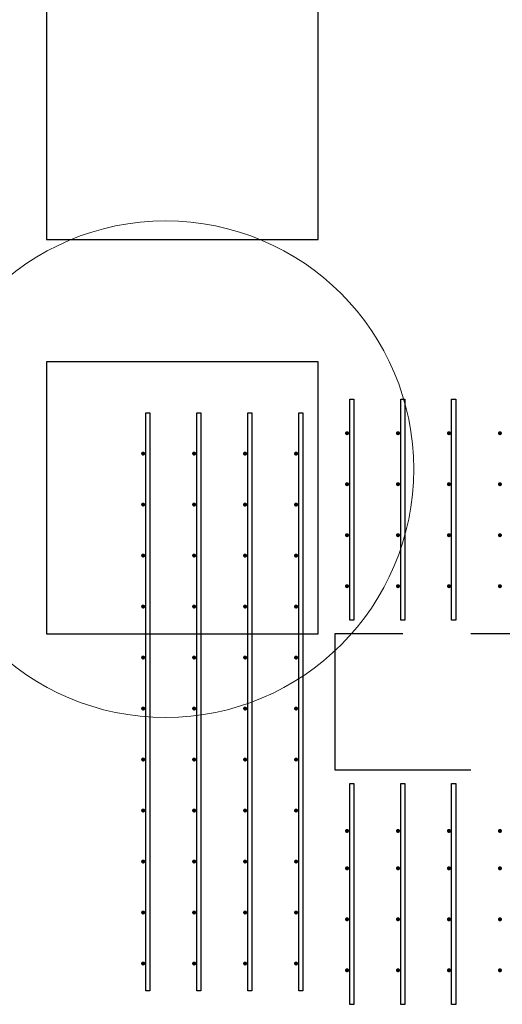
# Model space of a CAD drawing. Header units: metres. Extents: x -38 to 90, y -15 to 21.
# Tile 73 of 129: x 54.481 to 55.192, y 10.155 to 11.603. Entities that reach past the tile are written whole.
import ezdxf

# ---------------------------------------------------------------- set-up
doc = ezdxf.new("R2010")
doc.units = ezdxf.units.M
doc.linetypes.add('______2', pattern=[0.27, 0.2, -0.07])
for name, color, linetype, lineweight in [('XR$3$Арматурный каркас 01', 4, 'Continuous', 35), ('XR$3$Общий слой (1)_1', 7, 'Continuous', 13), ('XR$3$Перекрытие (1)', 7, 'Continuous', 35)]:
    doc.layers.add(name, color=color, linetype=linetype, lineweight=lineweight)
doc.layers.add('XR$5$Стена_ бетон несущ.', color=7, linetype='Continuous', lineweight=70, true_color=0xb4b496)

msp = doc.modelspace()

# ---------------------------------------------------------------- hatches: boundary and pattern name
at = {"layer": 'XR$3$Арматурный каркас 01', "linetype": 'Continuous', "lineweight": 50, "transparency": 33554687}
for points in [[(54.966, 10.9952), (54.9658, 10.9964), (54.9652, 10.9974), (54.9642, 10.998), (54.963, 10.9982), (54.9619, 10.998), (54.9609, 10.9974), (54.9603, 10.9964), (54.96, 10.9952), (54.9603, 10.9941), (54.9609, 10.9931), (54.9619, 10.9925), (54.963, 10.9922), (54.9642, 10.9925), (54.9652, 10.9931), (54.9658, 10.9941)], [(55.041, 10.9952), (55.0408, 10.9964), (55.0402, 10.9974), (55.0392, 10.998), (55.038, 10.9982), (55.0369, 10.998), (55.0359, 10.9974), (55.0353, 10.9964), (55.035, 10.9952), (55.0353, 10.9941), (55.0359, 10.9931), (55.0369, 10.9925), (55.038, 10.9922), (55.0392, 10.9925), (55.0402, 10.9931), (55.0408, 10.9941)], [(55.116, 10.9952), (55.1158, 10.9964), (55.1152, 10.9974), (55.1142, 10.998), (55.113, 10.9982), (55.1119, 10.998), (55.1109, 10.9974), (55.1103, 10.9964), (55.11, 10.9952), (55.1103, 10.9941), (55.1109, 10.9931), (55.1119, 10.9925), (55.113, 10.9922), (55.1142, 10.9925), (55.1152, 10.9931), (55.1158, 10.9941)], [(55.191, 10.9952), (55.1908, 10.9964), (55.1902, 10.9974), (55.1892, 10.998), (55.188, 10.9982), (55.1869, 10.998), (55.1859, 10.9974), (55.1853, 10.9964), (55.185, 10.9952), (55.1853, 10.9941), (55.1859, 10.9931), (55.1869, 10.9925), (55.188, 10.9922), (55.1892, 10.9925), (55.1902, 10.9931), (55.1908, 10.9941)], [(54.666, 10.9652), (54.6658, 10.9664), (54.6652, 10.9674), (54.6642, 10.968), (54.663, 10.9682), (54.6619, 10.968), (54.6609, 10.9674), (54.6603, 10.9664), (54.66, 10.9652), (54.6603, 10.9641), (54.6609, 10.9631), (54.6619, 10.9625), (54.663, 10.9622), (54.6642, 10.9625), (54.6652, 10.9631), (54.6658, 10.9641)], [(54.741, 10.9652), (54.7408, 10.9664), (54.7402, 10.9674), (54.7392, 10.968), (54.738, 10.9682), (54.7369, 10.968), (54.7359, 10.9674), (54.7353, 10.9664), (54.735, 10.9652), (54.7353, 10.9641), (54.7359, 10.9631), (54.7369, 10.9625), (54.738, 10.9622), (54.7392, 10.9625), (54.7402, 10.9631), (54.7408, 10.9641)], [(54.816, 10.9652), (54.8158, 10.9664), (54.8152, 10.9674), (54.8142, 10.968), (54.813, 10.9682), (54.8119, 10.968), (54.8109, 10.9674), (54.8103, 10.9664), (54.81, 10.9652), (54.8103, 10.9641), (54.8109, 10.9631), (54.8119, 10.9625), (54.813, 10.9622), (54.8142, 10.9625), (54.8152, 10.9631), (54.8158, 10.9641)], [(54.891, 10.9652), (54.8908, 10.9664), (54.8902, 10.9674), (54.8892, 10.968), (54.888, 10.9682), (54.8869, 10.968), (54.8859, 10.9674), (54.8853, 10.9664), (54.885, 10.9652), (54.8853, 10.9641), (54.8859, 10.9631), (54.8869, 10.9625), (54.888, 10.9622), (54.8892, 10.9625), (54.8902, 10.9631), (54.8908, 10.9641)], [(54.966, 10.9202), (54.9658, 10.9214), (54.9652, 10.9224), (54.9642, 10.923), (54.963, 10.9232), (54.9619, 10.923), (54.9609, 10.9224), (54.9603, 10.9214), (54.96, 10.9202), (54.9603, 10.9191), (54.9609, 10.9181), (54.9619, 10.9175), (54.963, 10.9172), (54.9642, 10.9175), (54.9652, 10.9181), (54.9658, 10.9191)], [(55.041, 10.9202), (55.0408, 10.9214), (55.0402, 10.9224), (55.0392, 10.923), (55.038, 10.9232), (55.0369, 10.923), (55.0359, 10.9224), (55.0353, 10.9214), (55.035, 10.9202), (55.0353, 10.9191), (55.0359, 10.9181), (55.0369, 10.9175), (55.038, 10.9172), (55.0392, 10.9175), (55.0402, 10.9181), (55.0408, 10.9191)], [(55.116, 10.9202), (55.1158, 10.9214), (55.1152, 10.9224), (55.1142, 10.923), (55.113, 10.9232), (55.1119, 10.923), (55.1109, 10.9224), (55.1103, 10.9214), (55.11, 10.9202), (55.1103, 10.9191), (55.1109, 10.9181), (55.1119, 10.9175), (55.113, 10.9172), (55.1142, 10.9175), (55.1152, 10.9181), (55.1158, 10.9191)], [(55.191, 10.9202), (55.1908, 10.9214), (55.1902, 10.9224), (55.1892, 10.923), (55.188, 10.9232), (55.1869, 10.923), (55.1859, 10.9224), (55.1853, 10.9214), (55.185, 10.9202), (55.1853, 10.9191), (55.1859, 10.9181), (55.1869, 10.9175), (55.188, 10.9172), (55.1892, 10.9175), (55.1902, 10.9181), (55.1908, 10.9191)], [(54.666, 10.8902), (54.6658, 10.8914), (54.6652, 10.8924), (54.6642, 10.893), (54.663, 10.8932), (54.6619, 10.893), (54.6609, 10.8924), (54.6603, 10.8914), (54.66, 10.8902), (54.6603, 10.8891), (54.6609, 10.8881), (54.6619, 10.8875), (54.663, 10.8872), (54.6642, 10.8875), (54.6652, 10.8881), (54.6658, 10.8891)], [(54.741, 10.8902), (54.7408, 10.8914), (54.7402, 10.8924), (54.7392, 10.893), (54.738, 10.8932), (54.7369, 10.893), (54.7359, 10.8924), (54.7353, 10.8914), (54.735, 10.8902), (54.7353, 10.8891), (54.7359, 10.8881), (54.7369, 10.8875), (54.738, 10.8872), (54.7392, 10.8875), (54.7402, 10.8881), (54.7408, 10.8891)], [(54.816, 10.8902), (54.8158, 10.8914), (54.8152, 10.8924), (54.8142, 10.893), (54.813, 10.8932), (54.8119, 10.893), (54.8109, 10.8924), (54.8103, 10.8914), (54.81, 10.8902), (54.8103, 10.8891), (54.8109, 10.8881), (54.8119, 10.8875), (54.813, 10.8872), (54.8142, 10.8875), (54.8152, 10.8881), (54.8158, 10.8891)], [(54.891, 10.8902), (54.8908, 10.8914), (54.8902, 10.8924), (54.8892, 10.893), (54.888, 10.8932), (54.8869, 10.893), (54.8859, 10.8924), (54.8853, 10.8914), (54.885, 10.8902), (54.8853, 10.8891), (54.8859, 10.8881), (54.8869, 10.8875), (54.888, 10.8872), (54.8892, 10.8875), (54.8902, 10.8881), (54.8908, 10.8891)], [(54.966, 10.8452), (54.9658, 10.8464), (54.9652, 10.8474), (54.9642, 10.848), (54.963, 10.8482), (54.9619, 10.848), (54.9609, 10.8474), (54.9603, 10.8464), (54.96, 10.8452), (54.9603, 10.8441), (54.9609, 10.8431), (54.9619, 10.8425), (54.963, 10.8422), (54.9642, 10.8425), (54.9652, 10.8431), (54.9658, 10.8441)], [(55.041, 10.8452), (55.0408, 10.8464), (55.0402, 10.8474), (55.0392, 10.848), (55.038, 10.8482), (55.0369, 10.848), (55.0359, 10.8474), (55.0353, 10.8464), (55.035, 10.8452), (55.0353, 10.8441), (55.0359, 10.8431), (55.0369, 10.8425), (55.038, 10.8422), (55.0392, 10.8425), (55.0402, 10.8431), (55.0408, 10.8441)], [(55.116, 10.8452), (55.1158, 10.8464), (55.1152, 10.8474), (55.1142, 10.848), (55.113, 10.8482), (55.1119, 10.848), (55.1109, 10.8474), (55.1103, 10.8464), (55.11, 10.8452), (55.1103, 10.8441), (55.1109, 10.8431), (55.1119, 10.8425), (55.113, 10.8422), (55.1142, 10.8425), (55.1152, 10.8431), (55.1158, 10.8441)], [(55.191, 10.8452), (55.1908, 10.8464), (55.1902, 10.8474), (55.1892, 10.848), (55.188, 10.8482), (55.1869, 10.848), (55.1859, 10.8474), (55.1853, 10.8464), (55.185, 10.8452), (55.1853, 10.8441), (55.1859, 10.8431), (55.1869, 10.8425), (55.188, 10.8422), (55.1892, 10.8425), (55.1902, 10.8431), (55.1908, 10.8441)], [(54.666, 10.8152), (54.6658, 10.8164), (54.6652, 10.8174), (54.6642, 10.818), (54.663, 10.8182), (54.6619, 10.818), (54.6609, 10.8174), (54.6603, 10.8164), (54.66, 10.8152), (54.6603, 10.8141), (54.6609, 10.8131), (54.6619, 10.8125), (54.663, 10.8122), (54.6642, 10.8125), (54.6652, 10.8131), (54.6658, 10.8141)], [(54.741, 10.8152), (54.7408, 10.8164), (54.7402, 10.8174), (54.7392, 10.818), (54.738, 10.8182), (54.7369, 10.818), (54.7359, 10.8174), (54.7353, 10.8164), (54.735, 10.8152), (54.7353, 10.8141), (54.7359, 10.8131), (54.7369, 10.8125), (54.738, 10.8122), (54.7392, 10.8125), (54.7402, 10.8131), (54.7408, 10.8141)], [(54.816, 10.8152), (54.8158, 10.8164), (54.8152, 10.8174), (54.8142, 10.818), (54.813, 10.8182), (54.8119, 10.818), (54.8109, 10.8174), (54.8103, 10.8164), (54.81, 10.8152), (54.8103, 10.8141), (54.8109, 10.8131), (54.8119, 10.8125), (54.813, 10.8122), (54.8142, 10.8125), (54.8152, 10.8131), (54.8158, 10.8141)], [(54.891, 10.8152), (54.8908, 10.8164), (54.8902, 10.8174), (54.8892, 10.818), (54.888, 10.8182), (54.8869, 10.818), (54.8859, 10.8174), (54.8853, 10.8164), (54.885, 10.8152), (54.8853, 10.8141), (54.8859, 10.8131), (54.8869, 10.8125), (54.888, 10.8122), (54.8892, 10.8125), (54.8902, 10.8131), (54.8908, 10.8141)], [(54.966, 10.7702), (54.9658, 10.7714), (54.9652, 10.7724), (54.9642, 10.773), (54.963, 10.7732), (54.9619, 10.773), (54.9609, 10.7724), (54.9603, 10.7714), (54.96, 10.7702), (54.9603, 10.7691), (54.9609, 10.7681), (54.9619, 10.7675), (54.963, 10.7672), (54.9642, 10.7675), (54.9652, 10.7681), (54.9658, 10.7691)], [(55.041, 10.7702), (55.0408, 10.7714), (55.0402, 10.7724), (55.0392, 10.773), (55.038, 10.7732), (55.0369, 10.773), (55.0359, 10.7724), (55.0353, 10.7714), (55.035, 10.7702), (55.0353, 10.7691), (55.0359, 10.7681), (55.0369, 10.7675), (55.038, 10.7672), (55.0392, 10.7675), (55.0402, 10.7681), (55.0408, 10.7691)], [(55.116, 10.7702), (55.1158, 10.7714), (55.1152, 10.7724), (55.1142, 10.773), (55.113, 10.7732), (55.1119, 10.773), (55.1109, 10.7724), (55.1103, 10.7714), (55.11, 10.7702), (55.1103, 10.7691), (55.1109, 10.7681), (55.1119, 10.7675), (55.113, 10.7672), (55.1142, 10.7675), (55.1152, 10.7681), (55.1158, 10.7691)], [(55.191, 10.7702), (55.1908, 10.7714), (55.1902, 10.7724), (55.1892, 10.773), (55.188, 10.7732), (55.1869, 10.773), (55.1859, 10.7724), (55.1853, 10.7714), (55.185, 10.7702), (55.1853, 10.7691), (55.1859, 10.7681), (55.1869, 10.7675), (55.188, 10.7672), (55.1892, 10.7675), (55.1902, 10.7681), (55.1908, 10.7691)], [(54.666, 10.7402), (54.6658, 10.7414), (54.6652, 10.7424), (54.6642, 10.743), (54.663, 10.7432), (54.6619, 10.743), (54.6609, 10.7424), (54.6603, 10.7414), (54.66, 10.7402), (54.6603, 10.7391), (54.6609, 10.7381), (54.6619, 10.7375), (54.663, 10.7372), (54.6642, 10.7375), (54.6652, 10.7381), (54.6658, 10.7391)], [(54.741, 10.7402), (54.7408, 10.7414), (54.7402, 10.7424), (54.7392, 10.743), (54.738, 10.7432), (54.7369, 10.743), (54.7359, 10.7424), (54.7353, 10.7414), (54.735, 10.7402), (54.7353, 10.7391), (54.7359, 10.7381), (54.7369, 10.7375), (54.738, 10.7372), (54.7392, 10.7375), (54.7402, 10.7381), (54.7408, 10.7391)], [(54.816, 10.7402), (54.8158, 10.7414), (54.8152, 10.7424), (54.8142, 10.743), (54.813, 10.7432), (54.8119, 10.743), (54.8109, 10.7424), (54.8103, 10.7414), (54.81, 10.7402), (54.8103, 10.7391), (54.8109, 10.7381), (54.8119, 10.7375), (54.813, 10.7372), (54.8142, 10.7375), (54.8152, 10.7381), (54.8158, 10.7391)], [(54.891, 10.7402), (54.8908, 10.7414), (54.8902, 10.7424), (54.8892, 10.743), (54.888, 10.7432), (54.8869, 10.743), (54.8859, 10.7424), (54.8853, 10.7414), (54.885, 10.7402), (54.8853, 10.7391), (54.8859, 10.7381), (54.8869, 10.7375), (54.888, 10.7372), (54.8892, 10.7375), (54.8902, 10.7381), (54.8908, 10.7391)], [(54.666, 10.6652), (54.6658, 10.6664), (54.6652, 10.6674), (54.6642, 10.668), (54.663, 10.6682), (54.6619, 10.668), (54.6609, 10.6674), (54.6603, 10.6664), (54.66, 10.6652), (54.6603, 10.6641), (54.6609, 10.6631), (54.6619, 10.6625), (54.663, 10.6622), (54.6642, 10.6625), (54.6652, 10.6631), (54.6658, 10.6641)], [(54.741, 10.6652), (54.7408, 10.6664), (54.7402, 10.6674), (54.7392, 10.668), (54.738, 10.6682), (54.7369, 10.668), (54.7359, 10.6674), (54.7353, 10.6664), (54.735, 10.6652), (54.7353, 10.6641), (54.7359, 10.6631), (54.7369, 10.6625), (54.738, 10.6622), (54.7392, 10.6625), (54.7402, 10.6631), (54.7408, 10.6641)], [(54.816, 10.6652), (54.8158, 10.6664), (54.8152, 10.6674), (54.8142, 10.668), (54.813, 10.6682), (54.8119, 10.668), (54.8109, 10.6674), (54.8103, 10.6664), (54.81, 10.6652), (54.8103, 10.6641), (54.8109, 10.6631), (54.8119, 10.6625), (54.813, 10.6622), (54.8142, 10.6625), (54.8152, 10.6631), (54.8158, 10.6641)], [(54.891, 10.6652), (54.8908, 10.6664), (54.8902, 10.6674), (54.8892, 10.668), (54.888, 10.6682), (54.8869, 10.668), (54.8859, 10.6674), (54.8853, 10.6664), (54.885, 10.6652), (54.8853, 10.6641), (54.8859, 10.6631), (54.8869, 10.6625), (54.888, 10.6622), (54.8892, 10.6625), (54.8902, 10.6631), (54.8908, 10.6641)], [(54.666, 10.5902), (54.6658, 10.5914), (54.6652, 10.5924), (54.6642, 10.593), (54.663, 10.5932), (54.6619, 10.593), (54.6609, 10.5924), (54.6603, 10.5914), (54.66, 10.5902), (54.6603, 10.5891), (54.6609, 10.5881), (54.6619, 10.5875), (54.663, 10.5872), (54.6642, 10.5875), (54.6652, 10.5881), (54.6658, 10.5891)], [(54.741, 10.5902), (54.7408, 10.5914), (54.7402, 10.5924), (54.7392, 10.593), (54.738, 10.5932), (54.7369, 10.593), (54.7359, 10.5924), (54.7353, 10.5914), (54.735, 10.5902), (54.7353, 10.5891), (54.7359, 10.5881), (54.7369, 10.5875), (54.738, 10.5872), (54.7392, 10.5875), (54.7402, 10.5881), (54.7408, 10.5891)], [(54.816, 10.5902), (54.8158, 10.5914), (54.8152, 10.5924), (54.8142, 10.593), (54.813, 10.5932), (54.8119, 10.593), (54.8109, 10.5924), (54.8103, 10.5914), (54.81, 10.5902), (54.8103, 10.5891), (54.8109, 10.5881), (54.8119, 10.5875), (54.813, 10.5872), (54.8142, 10.5875), (54.8152, 10.5881), (54.8158, 10.5891)], [(54.891, 10.5902), (54.8908, 10.5914), (54.8902, 10.5924), (54.8892, 10.593), (54.888, 10.5932), (54.8869, 10.593), (54.8859, 10.5924), (54.8853, 10.5914), (54.885, 10.5902), (54.8853, 10.5891), (54.8859, 10.5881), (54.8869, 10.5875), (54.888, 10.5872), (54.8892, 10.5875), (54.8902, 10.5881), (54.8908, 10.5891)], [(54.666, 10.5152), (54.6658, 10.5164), (54.6652, 10.5174), (54.6642, 10.518), (54.663, 10.5182), (54.6619, 10.518), (54.6609, 10.5174), (54.6603, 10.5164), (54.66, 10.5152), (54.6603, 10.5141), (54.6609, 10.5131), (54.6619, 10.5125), (54.663, 10.5122), (54.6642, 10.5125), (54.6652, 10.5131), (54.6658, 10.5141)], [(54.741, 10.5152), (54.7408, 10.5164), (54.7402, 10.5174), (54.7392, 10.518), (54.738, 10.5182), (54.7369, 10.518), (54.7359, 10.5174), (54.7353, 10.5164), (54.735, 10.5152), (54.7353, 10.5141), (54.7359, 10.5131), (54.7369, 10.5125), (54.738, 10.5122), (54.7392, 10.5125), (54.7402, 10.5131), (54.7408, 10.5141)], [(54.816, 10.5152), (54.8158, 10.5164), (54.8152, 10.5174), (54.8142, 10.518), (54.813, 10.5182), (54.8119, 10.518), (54.8109, 10.5174), (54.8103, 10.5164), (54.81, 10.5152), (54.8103, 10.5141), (54.8109, 10.5131), (54.8119, 10.5125), (54.813, 10.5122), (54.8142, 10.5125), (54.8152, 10.5131), (54.8158, 10.5141)], [(54.891, 10.5152), (54.8908, 10.5164), (54.8902, 10.5174), (54.8892, 10.518), (54.888, 10.5182), (54.8869, 10.518), (54.8859, 10.5174), (54.8853, 10.5164), (54.885, 10.5152), (54.8853, 10.5141), (54.8859, 10.5131), (54.8869, 10.5125), (54.888, 10.5122), (54.8892, 10.5125), (54.8902, 10.5131), (54.8908, 10.5141)], [(54.666, 10.4402), (54.6658, 10.4414), (54.6652, 10.4424), (54.6642, 10.443), (54.663, 10.4432), (54.6619, 10.443), (54.6609, 10.4424), (54.6603, 10.4414), (54.66, 10.4402), (54.6603, 10.4391), (54.6609, 10.4381), (54.6619, 10.4375), (54.663, 10.4372), (54.6642, 10.4375), (54.6652, 10.4381), (54.6658, 10.4391)], [(54.741, 10.4402), (54.7408, 10.4414), (54.7402, 10.4424), (54.7392, 10.443), (54.738, 10.4432), (54.7369, 10.443), (54.7359, 10.4424), (54.7353, 10.4414), (54.735, 10.4402), (54.7353, 10.4391), (54.7359, 10.4381), (54.7369, 10.4375), (54.738, 10.4372), (54.7392, 10.4375), (54.7402, 10.4381), (54.7408, 10.4391)], [(54.816, 10.4402), (54.8158, 10.4414), (54.8152, 10.4424), (54.8142, 10.443), (54.813, 10.4432), (54.8119, 10.443), (54.8109, 10.4424), (54.8103, 10.4414), (54.81, 10.4402), (54.8103, 10.4391), (54.8109, 10.4381), (54.8119, 10.4375), (54.813, 10.4372), (54.8142, 10.4375), (54.8152, 10.4381), (54.8158, 10.4391)], [(54.891, 10.4402), (54.8908, 10.4414), (54.8902, 10.4424), (54.8892, 10.443), (54.888, 10.4432), (54.8869, 10.443), (54.8859, 10.4424), (54.8853, 10.4414), (54.885, 10.4402), (54.8853, 10.4391), (54.8859, 10.4381), (54.8869, 10.4375), (54.888, 10.4372), (54.8892, 10.4375), (54.8902, 10.4381), (54.8908, 10.4391)], [(54.966, 10.4102), (54.9658, 10.4114), (54.9652, 10.4124), (54.9642, 10.413), (54.963, 10.4132), (54.9619, 10.413), (54.9609, 10.4124), (54.9603, 10.4114), (54.96, 10.4102), (54.9603, 10.4091), (54.9609, 10.4081), (54.9619, 10.4075), (54.963, 10.4072), (54.9642, 10.4075), (54.9652, 10.4081), (54.9658, 10.4091)], [(55.041, 10.4102), (55.0408, 10.4114), (55.0402, 10.4124), (55.0392, 10.413), (55.038, 10.4132), (55.0369, 10.413), (55.0359, 10.4124), (55.0353, 10.4114), (55.035, 10.4102), (55.0353, 10.4091), (55.0359, 10.4081), (55.0369, 10.4075), (55.038, 10.4072), (55.0392, 10.4075), (55.0402, 10.4081), (55.0408, 10.4091)], [(55.116, 10.4102), (55.1158, 10.4114), (55.1152, 10.4124), (55.1142, 10.413), (55.113, 10.4132), (55.1119, 10.413), (55.1109, 10.4124), (55.1103, 10.4114), (55.11, 10.4102), (55.1103, 10.4091), (55.1109, 10.4081), (55.1119, 10.4075), (55.113, 10.4072), (55.1142, 10.4075), (55.1152, 10.4081), (55.1158, 10.4091)], [(55.191, 10.4102), (55.1908, 10.4114), (55.1902, 10.4124), (55.1892, 10.413), (55.188, 10.4132), (55.1869, 10.413), (55.1859, 10.4124), (55.1853, 10.4114), (55.185, 10.4102), (55.1853, 10.4091), (55.1859, 10.4081), (55.1869, 10.4075), (55.188, 10.4072), (55.1892, 10.4075), (55.1902, 10.4081), (55.1908, 10.4091)], [(54.666, 10.3652), (54.6658, 10.3664), (54.6652, 10.3674), (54.6642, 10.368), (54.663, 10.3682), (54.6619, 10.368), (54.6609, 10.3674), (54.6603, 10.3664), (54.66, 10.3652), (54.6603, 10.3641), (54.6609, 10.3631), (54.6619, 10.3625), (54.663, 10.3622), (54.6642, 10.3625), (54.6652, 10.3631), (54.6658, 10.3641)], [(54.741, 10.3652), (54.7408, 10.3664), (54.7402, 10.3674), (54.7392, 10.368), (54.738, 10.3682), (54.7369, 10.368), (54.7359, 10.3674), (54.7353, 10.3664), (54.735, 10.3652), (54.7353, 10.3641), (54.7359, 10.3631), (54.7369, 10.3625), (54.738, 10.3622), (54.7392, 10.3625), (54.7402, 10.3631), (54.7408, 10.3641)], [(54.816, 10.3652), (54.8158, 10.3664), (54.8152, 10.3674), (54.8142, 10.368), (54.813, 10.3682), (54.8119, 10.368), (54.8109, 10.3674), (54.8103, 10.3664), (54.81, 10.3652), (54.8103, 10.3641), (54.8109, 10.3631), (54.8119, 10.3625), (54.813, 10.3622), (54.8142, 10.3625), (54.8152, 10.3631), (54.8158, 10.3641)], [(54.891, 10.3652), (54.8908, 10.3664), (54.8902, 10.3674), (54.8892, 10.368), (54.888, 10.3682), (54.8869, 10.368), (54.8859, 10.3674), (54.8853, 10.3664), (54.885, 10.3652), (54.8853, 10.3641), (54.8859, 10.3631), (54.8869, 10.3625), (54.888, 10.3622), (54.8892, 10.3625), (54.8902, 10.3631), (54.8908, 10.3641)], [(54.966, 10.3552), (54.9658, 10.3564), (54.9652, 10.3574), (54.9642, 10.358), (54.963, 10.3582), (54.9619, 10.358), (54.9609, 10.3574), (54.9603, 10.3564), (54.96, 10.3552), (54.9603, 10.3541), (54.9609, 10.3531), (54.9619, 10.3525), (54.963, 10.3522), (54.9642, 10.3525), (54.9652, 10.3531), (54.9658, 10.3541)], [(55.041, 10.3552), (55.0408, 10.3564), (55.0402, 10.3574), (55.0392, 10.358), (55.038, 10.3582), (55.0369, 10.358), (55.0359, 10.3574), (55.0353, 10.3564), (55.035, 10.3552), (55.0353, 10.3541), (55.0359, 10.3531), (55.0369, 10.3525), (55.038, 10.3522), (55.0392, 10.3525), (55.0402, 10.3531), (55.0408, 10.3541)], [(55.116, 10.3552), (55.1158, 10.3564), (55.1152, 10.3574), (55.1142, 10.358), (55.113, 10.3582), (55.1119, 10.358), (55.1109, 10.3574), (55.1103, 10.3564), (55.11, 10.3552), (55.1103, 10.3541), (55.1109, 10.3531), (55.1119, 10.3525), (55.113, 10.3522), (55.1142, 10.3525), (55.1152, 10.3531), (55.1158, 10.3541)], [(55.191, 10.3552), (55.1908, 10.3564), (55.1902, 10.3574), (55.1892, 10.358), (55.188, 10.3582), (55.1869, 10.358), (55.1859, 10.3574), (55.1853, 10.3564), (55.185, 10.3552), (55.1853, 10.3541), (55.1859, 10.3531), (55.1869, 10.3525), (55.188, 10.3522), (55.1892, 10.3525), (55.1902, 10.3531), (55.1908, 10.3541)], [(54.666, 10.2902), (54.6658, 10.2914), (54.6652, 10.2924), (54.6642, 10.293), (54.663, 10.2932), (54.6619, 10.293), (54.6609, 10.2924), (54.6603, 10.2914), (54.66, 10.2902), (54.6603, 10.2891), (54.6609, 10.2881), (54.6619, 10.2875), (54.663, 10.2872), (54.6642, 10.2875), (54.6652, 10.2881), (54.6658, 10.2891)], [(54.741, 10.2902), (54.7408, 10.2914), (54.7402, 10.2924), (54.7392, 10.293), (54.738, 10.2932), (54.7369, 10.293), (54.7359, 10.2924), (54.7353, 10.2914), (54.735, 10.2902), (54.7353, 10.2891), (54.7359, 10.2881), (54.7369, 10.2875), (54.738, 10.2872), (54.7392, 10.2875), (54.7402, 10.2881), (54.7408, 10.2891)], [(54.816, 10.2902), (54.8158, 10.2914), (54.8152, 10.2924), (54.8142, 10.293), (54.813, 10.2932), (54.8119, 10.293), (54.8109, 10.2924), (54.8103, 10.2914), (54.81, 10.2902), (54.8103, 10.2891), (54.8109, 10.2881), (54.8119, 10.2875), (54.813, 10.2872), (54.8142, 10.2875), (54.8152, 10.2881), (54.8158, 10.2891)], [(54.891, 10.2902), (54.8908, 10.2914), (54.8902, 10.2924), (54.8892, 10.293), (54.888, 10.2932), (54.8869, 10.293), (54.8859, 10.2924), (54.8853, 10.2914), (54.885, 10.2902), (54.8853, 10.2891), (54.8859, 10.2881), (54.8869, 10.2875), (54.888, 10.2872), (54.8892, 10.2875), (54.8902, 10.2881), (54.8908, 10.2891)], [(54.966, 10.2802), (54.9658, 10.2814), (54.9652, 10.2824), (54.9642, 10.283), (54.963, 10.2832), (54.9619, 10.283), (54.9609, 10.2824), (54.9603, 10.2814), (54.96, 10.2802), (54.9603, 10.2791), (54.9609, 10.2781), (54.9619, 10.2775), (54.963, 10.2772), (54.9642, 10.2775), (54.9652, 10.2781), (54.9658, 10.2791)], [(55.041, 10.2802), (55.0408, 10.2814), (55.0402, 10.2824), (55.0392, 10.283), (55.038, 10.2832), (55.0369, 10.283), (55.0359, 10.2824), (55.0353, 10.2814), (55.035, 10.2802), (55.0353, 10.2791), (55.0359, 10.2781), (55.0369, 10.2775), (55.038, 10.2772), (55.0392, 10.2775), (55.0402, 10.2781), (55.0408, 10.2791)], [(55.116, 10.2802), (55.1158, 10.2814), (55.1152, 10.2824), (55.1142, 10.283), (55.113, 10.2832), (55.1119, 10.283), (55.1109, 10.2824), (55.1103, 10.2814), (55.11, 10.2802), (55.1103, 10.2791), (55.1109, 10.2781), (55.1119, 10.2775), (55.113, 10.2772), (55.1142, 10.2775), (55.1152, 10.2781), (55.1158, 10.2791)], [(55.191, 10.2802), (55.1908, 10.2814), (55.1902, 10.2824), (55.1892, 10.283), (55.188, 10.2832), (55.1869, 10.283), (55.1859, 10.2824), (55.1853, 10.2814), (55.185, 10.2802), (55.1853, 10.2791), (55.1859, 10.2781), (55.1869, 10.2775), (55.188, 10.2772), (55.1892, 10.2775), (55.1902, 10.2781), (55.1908, 10.2791)], [(54.666, 10.2152), (54.6658, 10.2164), (54.6652, 10.2174), (54.6642, 10.218), (54.663, 10.2182), (54.6619, 10.218), (54.6609, 10.2174), (54.6603, 10.2164), (54.66, 10.2152), (54.6603, 10.2141), (54.6609, 10.2131), (54.6619, 10.2125), (54.663, 10.2122), (54.6642, 10.2125), (54.6652, 10.2131), (54.6658, 10.2141)], [(54.741, 10.2152), (54.7408, 10.2164), (54.7402, 10.2174), (54.7392, 10.218), (54.738, 10.2182), (54.7369, 10.218), (54.7359, 10.2174), (54.7353, 10.2164), (54.735, 10.2152), (54.7353, 10.2141), (54.7359, 10.2131), (54.7369, 10.2125), (54.738, 10.2122), (54.7392, 10.2125), (54.7402, 10.2131), (54.7408, 10.2141)], [(54.816, 10.2152), (54.8158, 10.2164), (54.8152, 10.2174), (54.8142, 10.218), (54.813, 10.2182), (54.8119, 10.218), (54.8109, 10.2174), (54.8103, 10.2164), (54.81, 10.2152), (54.8103, 10.2141), (54.8109, 10.2131), (54.8119, 10.2125), (54.813, 10.2122), (54.8142, 10.2125), (54.8152, 10.2131), (54.8158, 10.2141)], [(54.891, 10.2152), (54.8908, 10.2164), (54.8902, 10.2174), (54.8892, 10.218), (54.888, 10.2182), (54.8869, 10.218), (54.8859, 10.2174), (54.8853, 10.2164), (54.885, 10.2152), (54.8853, 10.2141), (54.8859, 10.2131), (54.8869, 10.2125), (54.888, 10.2122), (54.8892, 10.2125), (54.8902, 10.2131), (54.8908, 10.2141)], [(54.966, 10.2052), (54.9658, 10.2064), (54.9652, 10.2074), (54.9642, 10.208), (54.963, 10.2082), (54.9619, 10.208), (54.9609, 10.2074), (54.9603, 10.2064), (54.96, 10.2052), (54.9603, 10.2041), (54.9609, 10.2031), (54.9619, 10.2025), (54.963, 10.2022), (54.9642, 10.2025), (54.9652, 10.2031), (54.9658, 10.2041)], [(55.041, 10.2052), (55.0408, 10.2064), (55.0402, 10.2074), (55.0392, 10.208), (55.038, 10.2082), (55.0369, 10.208), (55.0359, 10.2074), (55.0353, 10.2064), (55.035, 10.2052), (55.0353, 10.2041), (55.0359, 10.2031), (55.0369, 10.2025), (55.038, 10.2022), (55.0392, 10.2025), (55.0402, 10.2031), (55.0408, 10.2041)], [(55.116, 10.2052), (55.1158, 10.2064), (55.1152, 10.2074), (55.1142, 10.208), (55.113, 10.2082), (55.1119, 10.208), (55.1109, 10.2074), (55.1103, 10.2064), (55.11, 10.2052), (55.1103, 10.2041), (55.1109, 10.2031), (55.1119, 10.2025), (55.113, 10.2022), (55.1142, 10.2025), (55.1152, 10.2031), (55.1158, 10.2041)], [(55.191, 10.2052), (55.1908, 10.2064), (55.1902, 10.2074), (55.1892, 10.208), (55.188, 10.2082), (55.1869, 10.208), (55.1859, 10.2074), (55.1853, 10.2064), (55.185, 10.2052), (55.1853, 10.2041), (55.1859, 10.2031), (55.1869, 10.2025), (55.188, 10.2022), (55.1892, 10.2025), (55.1902, 10.2031), (55.1908, 10.2041)]]:
    msp.add_hatch(color=2, dxfattribs=at).paths.add_polyline_path(points)

# ---------------------------------------------------------------- linework, layer by layer
at = {"layer": 'XR$3$Арматурный каркас 01', "color": 2, "linetype": 'Continuous', "lineweight": 25, "transparency": 33554687}
for points in [[(54.967, 10.7202), (54.967, 11.0452), (54.973, 11.0452), (54.973, 10.7202), (54.967, 10.7202)], [(54.967, 10.7202), (54.967, 11.0452), (54.973, 11.0452), (54.973, 10.7202), (54.967, 10.7202)], [(55.042, 10.7202), (55.042, 11.0452), (55.048, 11.0452), (55.048, 10.7202), (55.042, 10.7202)], [(55.042, 10.7202), (55.042, 11.0452), (55.048, 11.0452), (55.048, 10.7202), (55.042, 10.7202)], [(55.117, 10.7202), (55.117, 11.0452), (55.123, 11.0452), (55.123, 10.7202), (55.117, 10.7202)], [(55.117, 10.7202), (55.117, 11.0452), (55.123, 11.0452), (55.123, 10.7202), (55.117, 10.7202)], [(54.673, 11.0252), (54.673, 10.1752), (54.667, 10.1752), (54.667, 11.0252), (54.673, 11.0252)], [(54.673, 11.0252), (54.673, 10.1752), (54.667, 10.1752), (54.667, 11.0252), (54.673, 11.0252)], [(54.748, 11.0252), (54.748, 10.1752), (54.742, 10.1752), (54.742, 11.0252), (54.748, 11.0252)], [(54.748, 11.0252), (54.748, 10.1752), (54.742, 10.1752), (54.742, 11.0252), (54.748, 11.0252)], [(54.823, 11.0252), (54.823, 10.1752), (54.817, 10.1752), (54.817, 11.0252), (54.823, 11.0252)], [(54.823, 11.0252), (54.823, 10.1752), (54.817, 10.1752), (54.817, 11.0252), (54.823, 11.0252)], [(54.898, 11.0252), (54.898, 10.1752), (54.892, 10.1752), (54.892, 11.0252), (54.898, 11.0252)], [(54.898, 11.0252), (54.898, 10.1752), (54.892, 10.1752), (54.892, 11.0252), (54.898, 11.0252)], [(54.973, 10.4802), (54.973, 10.1552), (54.967, 10.1552), (54.967, 10.4802), (54.973, 10.4802)], [(54.973, 10.4802), (54.973, 10.1552), (54.967, 10.1552), (54.967, 10.4802), (54.973, 10.4802)], [(55.048, 10.4802), (55.048, 10.1552), (55.042, 10.1552), (55.042, 10.4802), (55.048, 10.4802)], [(55.048, 10.4802), (55.048, 10.1552), (55.042, 10.1552), (55.042, 10.4802), (55.048, 10.4802)], [(55.123, 10.4802), (55.123, 10.1552), (55.117, 10.1552), (55.117, 10.4802), (55.123, 10.4802)], [(55.123, 10.4802), (55.123, 10.1552), (55.117, 10.1552), (55.117, 10.4802), (55.123, 10.4802)]]:
    msp.add_lwpolyline(points, dxfattribs=at)
at = {"layer": 'XR$3$Общий слой (1)_1', "color": 7, "linetype": 'Continuous', "lineweight": 13, "transparency": 33554687}
msp.add_circle((54.6961, 10.9423), 0.3652, dxfattribs=at)
at = {"layer": 'XR$3$Перекрытие (1)', "color": 7, "linetype": 'Continuous', "lineweight": 25, "transparency": 33554687}
for p, q in [((54.5206, 12.4003), (54.5206, 11.2803)), ((54.9206, 11.2803), (54.9206, 12.4003)), ((54.5206, 11.2803), (54.9206, 11.2803)), ((54.5206, 11.1002), (54.5206, 10.7002)), ((54.9206, 11.1002), (54.5206, 11.1002)), ((54.9206, 10.7002), (54.9206, 11.1002)), ((54.5206, 10.7002), (54.9206, 10.7002))]:
    msp.add_line(p, q, dxfattribs=at)
at = {"layer": 'XR$5$Стена_ бетон несущ.', "color": 253, "linetype": '______2', "lineweight": -3, "true_color": 0xa0a0a0, "transparency": 33554687}
for p, q in [((55.025, 10.7), (54.945, 10.7)), ((54.945, 10.7), (54.945, 10.5)), ((55.945, 10.7), (55.025, 10.7)), ((54.945, 10.5), (55.945, 10.5))]:
    msp.add_line(p, q, dxfattribs=at)

doc.saveas('drawing.dxf')
